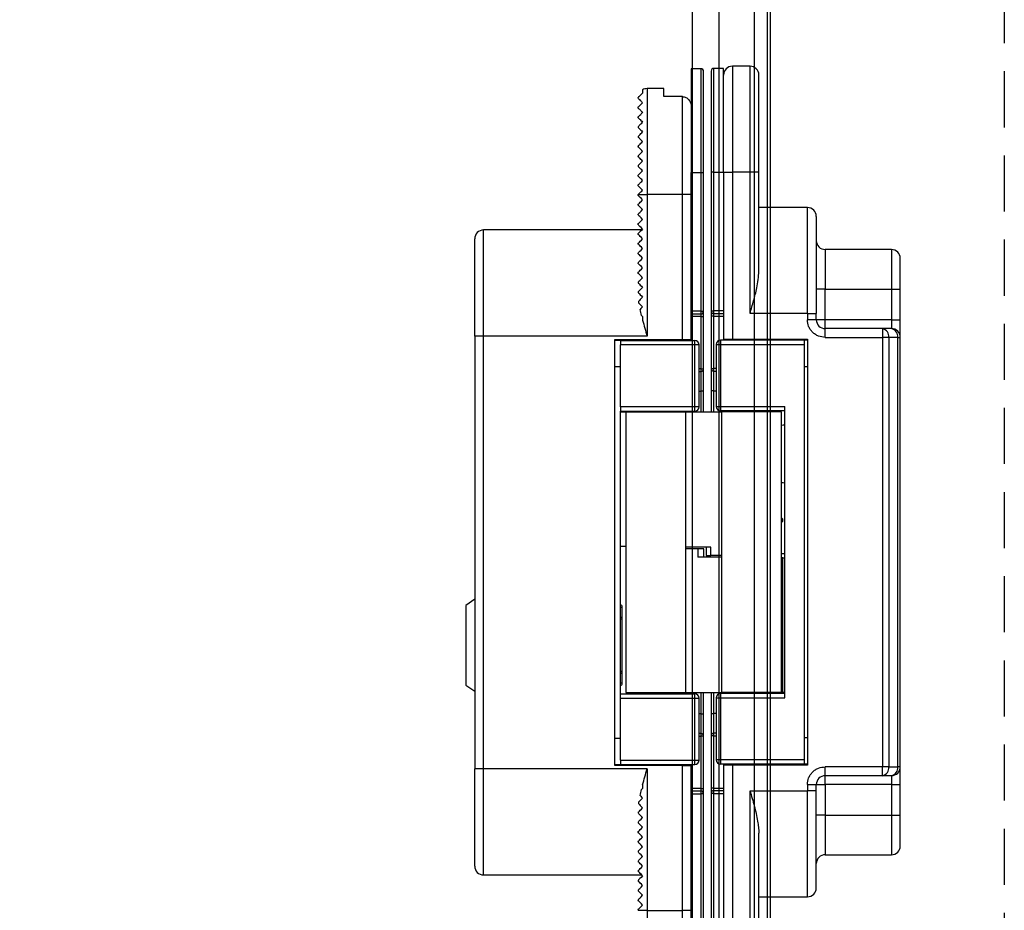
# Model space of a CAD drawing. Header units: millimetres. Extents: x -833 to 16580, y 400 to 6384.
# Tile 14 of 44: x 5661 to 5773, y 2306 to 2407. Entities that reach past the tile are written whole.
import ezdxf

# ---------------------------------------------------------------- set-up
doc = ezdxf.new("R2010")
doc.units = ezdxf.units.MM
doc.linetypes.add('NASCOSTA', pattern=[9.525, 6.35, -3.175])
for name, color, linetype in [('arancio', 40, 'Continuous'), ('blu', 5, 'Continuous'), ('nero', 7, 'Continuous')]:
    doc.layers.add(name, color=color, linetype=linetype)

# ---------------------------------------------------------------- blocks, each defined once
blk = doc.blocks.new('A$C05860188')
at = {"layer": 'arancio'}
for p, q in [((26.6, 109.71), (25.5, 109.71)), ((25.5, 109.71), (25.5, 97.96)), ((26.6, 109.71), (26.6, 97.96)), ((29.15, 109.75), (28.05, 109.75)), ((28.05, 98), (28.05, 109.75)), ((29.15, 98), (29.15, 109.75)), ((32.15, 110), (30.15, 110)), ((30.15, 110), (30.15, 98)), ((32.15, 98), (32.15, 110)), ((20, 107.33), (20, 106.96)), ((22.4, 107.46), (20.5, 107.46)), ((20.5, 107.46), (20.5, 95.46)), ((22.4, 106.55), (22.4, 107.46)), ((24.5, 106.55), (22.4, 106.55)), ((24.5, 95.46), (24.5, 106.55)), ((19.5, 105.26), (19.5, 105.36)), ((19.5, 104.16), (19.5, 104.26)), ((19.5, 103.16), (19.5, 103.06)), ((19.5, 102.06), (19.5, 101.96)), ((19.5, 100.96), (19.5, 100.86)), ((19.5, 99.86), (19.5, 99.76)), ((19.5, 98.76), (19.5, 98.66)), ((19.5, 97.56), (19.5, 97.66)), ((25.5, 82.26), (25.5, 97.96)), ((25.5, 97.96), (26.6, 97.96)), ((26.6, 97.96), (26.9, 97.96)), ((26.6, 97.96), (26.6, 82.26)), ((26.9, 82.26), (26.9, 97.96)), ((28.05, 98), (27.75, 98)), ((27.75, 98), (27.75, 82.3)), ((28.05, 98), (29.15, 98)), ((28.05, 82.3), (28.05, 98)), ((29.15, 98), (29.15, 82.3)), ((29.15, 98), (30.15, 98)), ((30.15, 98), (30.15, 79.1)), ((32.15, 98), (30.15, 98)), ((32.15, 82), (32.15, 98)), ((33.15, 98), (32.15, 98)), ((33.15, 86.8), (33.15, 98)), ((19.5, 96.46), (19.5, 96.56)), ((19.5, 95.46), (20.5, 95.46)), ((19.5, 95.36), (19.5, 95.46)), ((19.5, 95.46), (19.5, 95.46)), ((19.51, 95.35), (19.5, 95.36)), ((19.56, 95.3), (19.51, 95.35)), ((19.63, 95.23), (19.56, 95.3)), ((19.73, 95.13), (19.63, 95.23)), ((19.86, 95.01), (19.73, 95.13)), ((19.73, 94.6), (19.86, 94.72)), ((20, 94.86), (19.86, 95.01)), ((19.86, 94.72), (20, 94.86)), ((20.5, 95.46), (20.5, 79.46)), ((24.5, 95.46), (20.5, 95.46)), ((25.5, 95.46), (24.5, 95.46)), ((24.5, 79.06), (24.5, 95.46)), ((19.5, 94.36), (19.51, 94.38)), ((19.5, 94.26), (19.5, 94.36)), ((19.52, 94.24), (19.5, 94.26)), ((19.51, 94.38), (19.56, 94.42)), ((19.59, 94.18), (19.52, 94.24)), ((19.56, 94.42), (19.63, 94.5)), ((19.69, 94.07), (19.59, 94.18)), ((19.63, 94.5), (19.73, 94.6)), ((19.83, 93.93), (19.69, 94.07)), ((19.69, 93.45), (19.83, 93.59)), ((20, 93.76), (19.83, 93.93)), ((19.83, 93.59), (20, 93.76)), ((38.65, 94), (33.15, 94)), ((38.65, 82), (38.65, 94)), ((19.5, 93.26), (19.52, 93.28)), ((19.5, 93.16), (19.5, 93.26)), ((19.52, 93.14), (19.5, 93.16)), ((19.52, 93.28), (19.59, 93.35)), ((19.59, 93.08), (19.52, 93.14)), ((19.59, 93.35), (19.69, 93.45)), ((19.69, 92.97), (19.59, 93.08)), ((19.83, 92.83), (19.69, 92.97)), ((19.73, 92.4), (19.86, 92.52)), ((20, 92.66), (19.83, 92.83)), ((19.86, 92.52), (20, 92.66)), ((19.9, 91.46), (2, 91.46)), ((2, 79.46), (2, 91.46)), ((19.5, 92.16), (19.51, 92.18)), ((19.5, 92.06), (19.5, 92.16)), ((19.52, 92.04), (19.5, 92.06)), ((19.51, 92.18), (19.56, 92.22)), ((19.59, 91.98), (19.52, 92.04)), ((19.56, 92.22), (19.63, 92.3)), ((19.69, 91.87), (19.59, 91.98)), ((19.63, 92.3), (19.73, 92.4)), ((19.83, 91.73), (19.69, 91.87)), ((19.86, 91.42), (19.73, 91.3)), ((20, 91.56), (19.83, 91.73)), ((20, 91.56), (19.86, 91.42)), ((19.51, 91.08), (19.5, 91.06)), ((19.5, 90.96), (19.5, 91.06)), ((19.51, 90.95), (19.5, 90.96)), ((19.56, 91.12), (19.51, 91.08)), ((19.56, 90.9), (19.51, 90.95)), ((19.63, 91.2), (19.56, 91.12)), ((19.63, 90.83), (19.56, 90.9)), ((19.73, 91.3), (19.63, 91.2)), ((19.73, 90.73), (19.63, 90.83)), ((19.86, 90.61), (19.73, 90.73)), ((19.73, 90.2), (19.86, 90.32)), ((20, 90.46), (19.86, 90.61)), ((19.86, 90.32), (20, 90.46)), ((19.5, 89.96), (19.51, 89.98)), ((19.5, 89.86), (19.5, 89.96)), ((19.51, 89.85), (19.5, 89.86)), ((19.51, 89.98), (19.56, 90.02)), ((19.56, 89.8), (19.51, 89.85)), ((19.56, 90.02), (19.63, 90.1)), ((19.63, 89.73), (19.56, 89.8)), ((19.63, 90.1), (19.73, 90.2)), ((19.73, 89.63), (19.63, 89.73)), ((19.69, 89.05), (19.83, 89.19)), ((19.86, 89.51), (19.73, 89.63)), ((19.83, 89.19), (20, 89.36)), ((20, 89.36), (19.86, 89.51)), ((48.15, 89.25), (40.65, 89.25)), ((40.65, 89.25), (40.65, 84.75)), ((48.15, 89.25), (48.15, 84.75)), ((19.5, 88.86), (19.52, 88.88)), ((19.5, 88.76), (19.5, 88.86)), ((19.51, 88.75), (19.5, 88.76)), ((19.56, 88.7), (19.51, 88.75)), ((19.52, 88.88), (19.59, 88.95)), ((19.63, 88.63), (19.56, 88.7)), ((19.59, 88.95), (19.69, 89.05)), ((19.73, 88.53), (19.63, 88.63)), ((19.69, 87.95), (19.83, 88.09)), ((19.86, 88.41), (19.73, 88.53)), ((19.83, 88.09), (20, 88.26)), ((20, 88.26), (19.86, 88.41)), ((19.5, 87.76), (19.52, 87.78)), ((19.5, 87.66), (19.5, 87.76)), ((19.51, 87.65), (19.5, 87.66)), ((19.56, 87.6), (19.51, 87.65)), ((19.52, 87.78), (19.59, 87.85)), ((19.63, 87.53), (19.56, 87.6)), ((19.59, 87.85), (19.69, 87.95)), ((19.73, 87.43), (19.63, 87.53)), ((19.63, 86.8), (19.73, 86.9)), ((19.86, 87.31), (19.73, 87.43)), ((19.73, 86.9), (19.86, 87.02)), ((20, 87.16), (19.86, 87.31)), ((19.86, 87.02), (20, 87.16)), ((19.5, 86.66), (19.51, 86.68)), ((19.5, 86.56), (19.5, 86.66)), ((19.51, 86.55), (19.5, 86.56)), ((19.51, 86.68), (19.56, 86.72)), ((19.56, 86.5), (19.51, 86.55)), ((19.56, 86.72), (19.63, 86.8)), ((19.63, 86.43), (19.56, 86.5)), ((19.73, 86.33), (19.63, 86.43)), ((19.69, 85.75), (19.83, 85.89)), ((19.86, 86.21), (19.73, 86.33)), ((19.83, 85.89), (20, 86.06)), ((20, 86.06), (19.86, 86.21)), ((19.5, 85.56), (19.52, 85.58)), ((19.5, 85.56), (19.5, 85.46)), ((19.5, 85.46), (19.51, 85.45)), ((19.51, 85.45), (19.56, 85.4)), ((19.52, 85.58), (19.59, 85.65)), ((19.56, 85.4), (19.63, 85.33)), ((19.59, 85.65), (19.69, 85.75)), ((19.63, 85.33), (19.73, 85.23)), ((19.83, 84.79), (19.69, 84.65)), ((19.73, 85.23), (19.86, 85.11)), ((20, 84.96), (19.83, 84.79)), ((19.86, 85.11), (20, 84.96)), ((40.65, 84.75), (39.65, 84.75)), ((40.65, 81.3), (40.65, 84.75)), ((40.65, 84.75), (48.15, 84.75)), ((48.15, 84.75), (49.15, 84.75)), ((48.15, 84.75), (48.15, 81.3)), ((49.15, 81.3), (49.15, 84.75)), ((19.52, 84.48), (19.5, 84.46)), ((19.5, 84.46), (19.5, 84.36)), ((19.5, 84.36), (19.51, 84.35)), ((19.51, 84.35), (19.56, 84.3)), ((19.59, 84.55), (19.52, 84.48)), ((19.56, 84.3), (19.63, 84.23)), ((19.69, 84.65), (19.59, 84.55)), ((19.63, 84.23), (19.73, 84.13)), ((19.73, 83.59), (19.63, 83.49)), ((19.73, 84.13), (19.86, 84.01)), ((19.85, 83.72), (19.73, 83.59)), ((20, 83.86), (19.85, 83.72)), ((19.86, 84.01), (20, 83.86)), ((19.63, 83.49), (19.56, 83.42)), ((19.59, 83.17), (19.69, 83.07)), ((19.69, 83.07), (19.83, 82.93)), ((19.8, 82.56), (19.71, 82.47)), ((19.89, 82.66), (19.8, 82.56)), ((19.83, 82.93), (20, 82.76)), ((20, 82.76), (19.89, 82.66)), ((19.86, 81.8), (19.91, 81.76)), ((19.91, 81.76), (19.95, 81.71)), ((19.95, 81.71), (20, 81.66)), ((20, 81.66), (20, 81.25)), ((26.6, 82.26), (25.5, 82.26)), ((25.5, 81.96), (25.5, 82.26)), ((25.5, 81.96), (26.6, 81.96)), ((25.5, 79.06), (25.5, 81.96)), ((26.6, 81.66), (25.5, 81.66)), ((26.6, 82.26), (26.6, 81.96)), ((26.6, 82.26), (26.9, 82.26)), ((26.6, 81.96), (26.6, 81.66)), ((26.6, 81.66), (26.9, 81.66)), ((26.6, 81.66), (26.6, 75.76)), ((26.9, 75.76), (26.9, 81.66)), ((27.75, 82.3), (28.05, 82.3)), ((28.05, 81.7), (27.75, 81.7)), ((27.75, 81.7), (27.75, 75.8)), ((29.15, 82.3), (28.05, 82.3)), ((28.05, 82), (28.05, 82.3)), ((28.05, 82), (29.15, 82)), ((28.05, 81.7), (28.05, 82)), ((28.05, 81.7), (29.15, 81.7)), ((28.05, 75.8), (28.05, 81.7)), ((29.15, 82.3), (29.15, 82)), ((29.15, 82), (29.15, 79.1)), ((38.65, 82), (32.15, 82)), ((38.65, 82), (38.65, 81.3)), ((38.65, 82), (39.65, 82)), ((39.65, 81.3), (39.65, 82)), ((39.65, 81.3), (38.65, 81.3)), ((40.65, 81.3), (39.65, 81.3)), ((40.65, 80.3), (40.65, 81.3)), ((48.15, 81.3), (40.65, 81.3)), ((40.65, 79.3), (40.65, 80.3)), ((47.13, 80.3), (40.65, 80.3)), ((47.13, 80.3), (47.13, 79.3)), ((48.15, 80.3), (47.13, 80.3)), ((48.15, 81.3), (48.15, 80.3)), ((48.15, 81.3), (49.15, 81.3)), ((2, 79.46), (1, 79.46)), ((1, 79.46), (1, 30.46)), ((2, 30.46), (2, 79.46)), ((20.5, 79.46), (2, 79.46)), ((29.15, 79.1), (29.15, 79)), ((29.15, 79.1), (30.15, 79.1)), ((29.31, 79.1), (29.31, 79)), ((29.81, 79.1), (29.81, 79)), ((30.15, 79.1), (38.65, 79.1)), ((38.65, 79.1), (38.65, 30.9)), ((40.65, 79.3), (47.13, 79.3)), ((47.13, 79.3), (47.13, 30.7)), ((47.84, 79.3), (47.13, 79.3)), ((47.84, 79.3), (47.84, 30.7)), ((48.85, 79.3), (47.84, 79.3)), ((48.85, 79.3), (48.85, 30.7)), ((48.85, 79.3), (49.15, 79.3)), ((49.15, 30.7), (49.15, 79.3)), ((16.86, 79.06), (24.5, 79.06)), ((16.86, 30.86), (16.86, 79.06)), ((17.5, 78.96), (16.86, 78.96)), ((17.5, 78.96), (17.5, 78.46)), ((17.5, 78.96), (25.9, 78.96)), ((25.9, 78.46), (17.5, 78.46)), ((17.5, 71.46), (17.5, 78.46)), ((21.2, 78.96), (21.2, 79.06)), ((23, 78.96), (23, 79.06)), ((24.5, 79.06), (25.5, 79.06)), ((25.5, 78.96), (25.5, 79.06)), ((25.9, 78.46), (25.9, 78.96)), ((25.9, 71.46), (25.9, 78.46)), ((26.4, 78.46), (25.9, 78.46)), ((26.4, 71.46), (26.4, 78.46)), ((28.32, 78.5), (28.32, 71.5)), ((28.32, 78.5), (28.82, 78.5)), ((28.82, 79), (28.82, 78.5)), ((38.31, 79), (28.82, 79)), ((28.82, 78.5), (38.31, 78.5)), ((28.82, 78.5), (28.82, 71.5)), ((38.31, 78.5), (38.31, 79)), ((38.65, 79), (38.31, 79)), ((38.31, 31.5), (38.31, 78.5)), ((17.5, 75.96), (16.86, 75.96)), ((26.6, 75.76), (26.4, 75.76)), ((26.6, 75.76), (26.9, 75.76)), ((26.6, 75.76), (26.6, 75.46)), ((27.75, 75.8), (28.05, 75.8)), ((28.05, 75.5), (28.05, 75.8)), ((28.32, 75.8), (28.05, 75.8)), ((38.31, 76), (38.65, 76)), ((26.4, 75.46), (26.6, 75.46)), ((26.6, 75.46), (26.6, 73.21)), ((28.05, 75.5), (28.32, 75.5)), ((28.05, 73.25), (28.05, 75.5)), ((1, 73.73), (0.98, 73.73)), ((0.98, 72.8), (1, 72.8)), ((0.98, 72.79), (1, 72.79)), ((26.4, 73.21), (26.6, 73.21)), ((26.9, 73.21), (26.6, 73.21)), ((26.6, 73.21), (26.6, 70.88)), ((26.9, 70.88), (26.9, 73.21)), ((28.05, 73.25), (27.75, 73.25)), ((27.75, 73.25), (27.75, 70.88)), ((28.05, 73.25), (28.32, 73.25)), ((28.05, 70.88), (28.05, 73.25)), ((1, 71.84), (0.98, 71.84)), ((25.9, 71.46), (17.5, 71.46)), ((17.5, 71.46), (17.5, 70.96)), ((25.9, 70.96), (25.9, 71.46)), ((26.4, 71.46), (25.9, 71.46)), ((28.32, 71.5), (28.82, 71.5)), ((28.82, 71.5), (36.07, 71.5)), ((28.82, 71.5), (28.82, 71)), ((36.07, 38.5), (36.07, 71.5)), ((0.98, 70.88), (1, 70.88)), ((17.5, 70.96), (25.9, 70.96)), ((17.5, 38.96), (17.5, 70.96)), ((17.5, 70.88), (19.54, 70.88)), ((18.1, 70.84), (18.1, 39.11)), ((24.9, 70.84), (18.1, 70.84)), ((19.54, 70.88), (19.75, 70.88)), ((19.54, 70.88), (19.54, 70.84)), ((19.75, 70.96), (19.75, 70.84)), ((23.25, 70.84), (23.25, 70.96)), ((23.25, 70.88), (28.92, 70.88)), ((23.8, 70.88), (23.8, 70.96)), ((24.9, 39.11), (24.9, 70.84)), ((36.07, 71), (28.82, 71)), ((28.92, 70.88), (28.92, 39.16)), ((35.72, 70.88), (28.92, 70.88)), ((30.57, 71), (30.57, 70.88)), ((34.07, 70.88), (34.07, 71)), ((35.72, 39.16), (35.72, 70.88)), ((1, 61.53), (0.98, 61.53)), ((0.98, 60.6), (1, 60.6)), ((0.98, 60.6), (1, 60.6)), ((35.72, 58.85), (35.75, 58.83)), ((35.75, 58.83), (35.72, 58.82)), ((35.75, 58.39), (35.72, 58.4)), ((35.75, 58.39), (35.72, 58.37)), ((49.17, 56.14), (49.15, 56.14)), ((49.17, 56.13), (49.15, 56.13)), ((18.1, 55.62), (17.5, 55.62)), ((27.73, 55.57), (24.9, 55.57)), ((26.24, 55.37), (24.9, 55.37)), ((26.24, 55.37), (26.24, 54.42)), ((26.93, 55.37), (26.24, 55.37)), ((26.93, 54.42), (26.93, 55.37)), ((27.2, 55.57), (27.2, 54.62)), ((27.2, 54.62), (27.73, 54.62)), ((27.73, 54.62), (27.73, 55.57)), ((28.92, 54.62), (27.73, 54.62)), ((35.72, 54.86), (36.07, 54.86)), ((49.15, 55.2), (49.17, 55.2)), ((28.92, 54.42), (26.24, 54.42)), ((35.88, 54.37), (35.72, 54.37)), ((35.88, 39.11), (35.88, 54.37)), ((35.88, 54.37), (36.07, 54.37)), ((1, 49.66), (0, 48.96)), ((0, 48.96), (0, 39.96)), ((17.7, 48.79), (17.7, 48.79)), ((17.7, 47.67), (17.7, 48.78)), ((17.7, 47.66), (17.7, 47.66)), ((49.17, 45.86), (49.15, 45.86)), ((49.15, 44.9), (49.17, 44.9)), ((49.17, 43.94), (49.15, 43.94)), ((49.17, 43.94), (49.15, 43.94)), ((49.15, 43.01), (49.17, 43.01)), ((17.7, 41.26), (17.7, 41.26)), ((17.7, 40.14), (17.7, 41.26)), ((17.7, 40.14), (17.7, 40.14)), ((0, 39.96), (1, 39.26)), ((18.1, 39.11), (24.9, 39.11)), ((19.75, 39.11), (19.75, 38.96)), ((23.25, 38.96), (23.25, 39.11)), ((23.8, 38.96), (23.8, 39.11)), ((24.9, 39.11), (30.57, 39.11)), ((26.6, 39.11), (26.6, 36.71)), ((26.9, 36.71), (26.9, 39.11)), ((27.75, 39.11), (27.75, 36.75)), ((28.05, 36.75), (28.05, 39.11)), ((36.07, 39), (28.82, 39)), ((28.82, 39), (28.82, 38.5)), ((28.92, 39.16), (35.72, 39.16)), ((30.57, 39.16), (30.57, 39)), ((34.07, 39), (34.07, 39.16)), ((34.07, 39.11), (35.88, 39.11)), ((36.07, 39.11), (35.88, 39.11)), ((17.5, 38.46), (17.5, 38.96)), ((17.5, 38.96), (25.9, 38.96)), ((17.5, 38.46), (25.9, 38.46)), ((17.5, 31.46), (17.5, 38.46)), ((25.9, 38.46), (25.9, 38.96)), ((25.9, 31.46), (25.9, 38.46)), ((25.9, 38.46), (26.4, 38.46)), ((26.4, 31.46), (26.4, 38.46)), ((28.32, 38.5), (28.32, 31.5)), ((28.32, 38.5), (28.82, 38.5)), ((28.82, 38.5), (28.82, 31.5)), ((28.82, 38.5), (36.07, 38.5)), ((26.6, 36.71), (26.4, 36.71)), ((26.6, 36.71), (26.6, 34.46)), ((26.6, 36.71), (26.9, 36.71)), ((27.75, 36.75), (28.05, 36.75)), ((28.05, 34.5), (28.05, 36.75)), ((28.32, 36.75), (28.05, 36.75)), ((16.86, 33.96), (17.5, 33.96)), ((26.6, 34.46), (26.4, 34.46)), ((26.4, 34.16), (26.6, 34.16)), ((26.6, 34.46), (26.6, 34.16)), ((26.6, 34.16), (26.6, 28.26)), ((26.9, 34.16), (26.6, 34.16)), ((26.9, 28.26), (26.9, 34.16)), ((28.05, 34.2), (27.75, 34.2)), ((27.75, 34.2), (27.75, 28.3)), ((28.32, 34.5), (28.05, 34.5)), ((28.05, 34.2), (28.05, 34.5)), ((28.05, 28.3), (28.05, 34.2)), ((28.05, 34.2), (28.32, 34.2)), ((38.65, 34), (38.31, 34)), ((17.5, 31.46), (25.9, 31.46)), ((17.5, 31.46), (17.5, 30.96)), ((25.9, 30.96), (25.9, 31.46)), ((25.9, 31.46), (26.4, 31.46)), ((28.82, 31.5), (28.32, 31.5)), ((38.31, 31.5), (28.82, 31.5)), ((28.82, 31.5), (28.82, 31)), ((38.31, 31), (38.31, 31.5)), ((2, 30.46), (1, 30.46)), ((20.5, 30.46), (2, 30.46)), ((2, 18.46), (2, 30.46)), ((16.86, 30.96), (17.5, 30.96)), ((24.5, 30.86), (16.86, 30.86)), ((17.5, 30.96), (25.9, 30.96)), ((20.5, 30.46), (20.5, 14.46)), ((21.2, 30.86), (21.2, 30.96)), ((23, 30.86), (23, 30.96)), ((24.5, 14.46), (24.5, 30.86)), ((24.5, 30.86), (25.5, 30.86)), ((25.5, 30.86), (25.5, 30.96)), ((25.5, 27.96), (25.5, 30.86)), ((38.31, 31), (28.82, 31)), ((29.15, 31), (29.15, 30.9)), ((29.15, 30.9), (29.15, 28)), ((30.15, 30.9), (29.15, 30.9)), ((29.31, 31), (29.31, 30.9)), ((29.81, 30.9), (29.81, 31)), ((30.15, 30.9), (30.15, 12)), ((38.65, 30.9), (30.15, 30.9)), ((38.65, 31), (38.31, 31)), ((47.13, 30.7), (40.65, 30.7)), ((40.65, 29.7), (40.65, 30.7)), ((47.13, 29.7), (47.13, 30.7)), ((47.84, 30.7), (47.13, 30.7)), ((47.84, 30.7), (48.85, 30.7)), ((49.15, 30.7), (48.85, 30.7)), ((47.13, 29.7), (40.65, 29.7)), ((40.65, 28.7), (40.65, 29.7)), ((48.15, 29.7), (47.13, 29.7)), ((48.15, 29.7), (48.15, 28.7)), ((19.91, 28.17), (19.86, 28.12)), ((19.95, 28.21), (19.91, 28.17)), ((20, 28.26), (19.95, 28.21)), ((20, 28.67), (20, 28.26)), ((26.6, 28.26), (25.5, 28.26)), ((25.5, 27.66), (25.5, 27.96)), ((26.6, 27.96), (25.5, 27.96)), ((26.6, 28.26), (26.6, 27.96)), ((26.6, 28.26), (26.9, 28.26)), ((26.6, 27.96), (26.6, 27.66)), ((28.05, 28.3), (27.75, 28.3)), ((28.05, 28), (28.05, 28.3)), ((28.05, 28.3), (29.15, 28.3)), ((28.05, 27.7), (28.05, 28)), ((29.15, 28), (28.05, 28)), ((29.15, 28), (29.15, 27.7)), ((32.15, 28), (38.65, 28)), ((32.15, 12), (32.15, 28)), ((38.65, 28.7), (38.65, 28)), ((38.65, 28.7), (39.65, 28.7)), ((39.65, 28), (38.65, 28)), ((38.65, 16), (38.65, 28)), ((39.65, 28), (39.65, 28.7)), ((39.65, 28.7), (40.65, 28.7)), ((40.65, 28.7), (40.65, 25.25)), ((48.15, 28.7), (40.65, 28.7)), ((48.15, 28.7), (49.15, 28.7)), ((48.15, 28.7), (48.15, 25.25)), ((49.15, 25.25), (49.15, 28.7)), ((19.69, 26.86), (19.59, 26.75)), ((19.83, 26.99), (19.69, 26.86)), ((19.71, 27.45), (19.8, 27.37)), ((19.8, 27.37), (19.89, 27.27)), ((20, 27.16), (19.83, 26.99)), ((19.89, 27.27), (20, 27.16)), ((25.5, 11.96), (25.5, 27.66)), ((25.5, 27.66), (26.6, 27.66)), ((26.6, 27.66), (26.6, 11.96)), ((26.9, 27.66), (26.6, 27.66)), ((26.9, 11.96), (26.9, 27.66)), ((27.75, 27.7), (27.75, 12)), ((28.05, 27.7), (27.75, 27.7)), ((28.05, 12), (28.05, 27.7)), ((28.05, 27.7), (29.15, 27.7)), ((29.15, 27.7), (29.15, 12)), ((19.51, 25.58), (19.56, 25.62)), ((19.56, 26.51), (19.63, 26.43)), ((19.56, 25.62), (19.63, 25.7)), ((19.63, 26.43), (19.73, 26.33)), ((19.63, 25.7), (19.73, 25.8)), ((19.73, 26.33), (19.85, 26.21)), ((19.73, 25.8), (19.86, 25.92)), ((19.85, 26.21), (20, 26.06)), ((19.86, 25.92), (20, 26.06)), ((19.5, 25.56), (19.51, 25.58)), ((19.5, 25.56), (19.5, 25.46)), ((19.52, 25.44), (19.5, 25.46)), ((19.59, 25.38), (19.52, 25.44)), ((19.52, 24.48), (19.59, 24.55)), ((19.69, 25.27), (19.59, 25.38)), ((19.59, 24.55), (19.69, 24.65)), ((19.83, 25.13), (19.69, 25.27)), ((19.69, 24.65), (19.83, 24.79)), ((20, 24.96), (19.83, 25.13)), ((19.83, 24.79), (20, 24.96)), ((40.65, 25.25), (39.65, 25.25)), ((40.65, 25.25), (48.15, 25.25)), ((40.65, 25.25), (40.65, 20.75)), ((48.15, 25.25), (49.15, 25.25)), ((48.15, 25.25), (48.15, 20.75)), ((19.5, 24.46), (19.52, 24.48)), ((19.5, 24.46), (19.5, 24.36)), ((19.52, 24.34), (19.5, 24.36)), ((19.51, 23.38), (19.56, 23.42)), ((19.59, 24.28), (19.52, 24.34)), ((19.56, 23.42), (19.63, 23.5)), ((19.69, 24.17), (19.59, 24.28)), ((19.63, 23.5), (19.73, 23.6)), ((19.83, 24.03), (19.69, 24.17)), ((19.73, 23.6), (19.86, 23.72)), ((20, 23.86), (19.83, 24.03)), ((19.86, 23.72), (20, 23.86)), ((19.5, 23.36), (19.51, 23.38)), ((19.5, 23.36), (19.5, 23.26)), ((19.51, 23.25), (19.5, 23.26)), ((19.56, 23.2), (19.51, 23.25)), ((19.51, 22.28), (19.56, 22.32)), ((19.63, 23.13), (19.56, 23.2)), ((19.56, 22.32), (19.63, 22.4)), ((19.73, 23.03), (19.63, 23.13)), ((19.63, 22.4), (19.73, 22.5)), ((19.86, 22.91), (19.73, 23.03)), ((19.73, 22.5), (19.86, 22.62)), ((20, 22.76), (19.86, 22.91)), ((19.86, 22.62), (20, 22.76)), ((33.15, 12), (33.15, 23.2)), ((19.5, 22.26), (19.51, 22.28)), ((19.5, 22.26), (19.5, 22.16)), ((19.52, 22.14), (19.5, 22.16)), ((19.5, 21.16), (19.52, 21.18)), ((19.59, 22.08), (19.52, 22.14)), ((19.52, 21.18), (19.59, 21.25)), ((19.69, 21.97), (19.59, 22.08)), ((19.59, 21.25), (19.69, 21.35)), ((19.83, 21.83), (19.69, 21.97)), ((19.69, 21.35), (19.83, 21.49)), ((20, 21.66), (19.83, 21.83)), ((19.83, 21.49), (20, 21.66)), ((19.5, 21.16), (19.5, 21.06)), ((19.52, 21.04), (19.5, 21.06)), ((19.5, 20.06), (19.52, 20.08)), ((19.5, 20.06), (19.5, 19.96)), ((19.59, 20.98), (19.52, 21.04)), ((19.52, 20.08), (19.59, 20.15)), ((19.69, 20.87), (19.59, 20.98)), ((19.59, 20.15), (19.69, 20.25)), ((19.83, 20.73), (19.69, 20.87)), ((19.69, 20.25), (19.83, 20.39)), ((20, 20.56), (19.83, 20.73)), ((19.83, 20.39), (20, 20.56)), ((40.65, 20.75), (48.15, 20.75)), ((19.51, 19.95), (19.5, 19.96)), ((19.5, 18.96), (19.51, 18.98)), ((19.5, 18.96), (19.5, 18.86)), ((19.56, 19.9), (19.51, 19.95)), ((19.51, 18.98), (19.56, 19.02)), ((19.63, 19.83), (19.56, 19.9)), ((19.56, 19.02), (19.63, 19.1)), ((19.73, 19.73), (19.63, 19.83)), ((19.63, 19.1), (19.73, 19.2)), ((19.86, 19.61), (19.73, 19.73)), ((19.73, 19.2), (19.86, 19.32)), ((20, 19.46), (19.86, 19.61)), ((19.86, 19.32), (20, 19.46)), ((2, 18.46), (19.9, 18.46)), ((19.51, 18.85), (19.5, 18.86)), ((19.52, 17.88), (19.5, 17.86)), ((19.5, 17.86), (19.5, 17.76)), ((19.56, 18.8), (19.51, 18.85)), ((19.59, 17.95), (19.52, 17.88)), ((19.63, 18.73), (19.56, 18.8)), ((19.69, 18.05), (19.59, 17.95)), ((19.73, 18.63), (19.63, 18.73)), ((19.83, 18.19), (19.69, 18.05)), ((19.86, 18.51), (19.73, 18.63)), ((20, 18.36), (19.83, 18.19)), ((20, 18.36), (19.86, 18.51)), ((19.51, 17.75), (19.5, 17.76)), ((19.5, 16.76), (19.52, 16.78)), ((19.5, 16.76), (19.5, 16.66)), ((19.56, 17.7), (19.51, 17.75)), ((19.52, 16.78), (19.59, 16.85)), ((19.63, 17.63), (19.56, 17.7)), ((19.59, 16.85), (19.69, 16.95)), ((19.73, 17.53), (19.63, 17.63)), ((19.69, 16.95), (19.83, 17.09)), ((19.86, 17.41), (19.73, 17.53)), ((19.83, 17.09), (20, 17.26)), ((20, 17.26), (19.86, 17.41)), ((19.52, 16.64), (19.5, 16.66)), ((19.5, 15.66), (19.52, 15.68)), ((19.5, 15.66), (19.5, 15.56)), ((19.59, 16.58), (19.52, 16.64)), ((19.52, 15.68), (19.59, 15.75)), ((19.69, 16.47), (19.59, 16.58)), ((19.59, 15.75), (19.69, 15.85)), ((19.83, 16.33), (19.69, 16.47)), ((19.69, 15.85), (19.83, 15.99)), ((20, 16.16), (19.83, 16.33)), ((19.83, 15.99), (20, 16.16)), ((33.15, 16), (38.65, 16)), ((19.51, 15.55), (19.5, 15.56)), ((19.5, 14.56), (19.51, 14.58)), ((19.5, 14.56), (19.5, 14.46)), ((19.56, 15.5), (19.51, 15.55)), ((19.51, 14.58), (19.56, 14.62)), ((19.63, 15.43), (19.56, 15.5)), ((19.56, 14.62), (19.63, 14.7)), ((19.73, 15.33), (19.63, 15.43)), ((19.63, 14.7), (19.73, 14.8)), ((19.86, 15.21), (19.73, 15.33)), ((19.73, 14.8), (19.86, 14.92)), ((20, 15.06), (19.86, 15.21)), ((19.86, 14.92), (20, 15.06)), ((20.5, 14.46), (19.5, 14.46)), ((19.5, 14.46), (19.5, 14.46)), ((20.5, 14.46), (24.5, 14.46)), ((20.5, 14.46), (20.5, 2.46)), ((24.5, 3.38), (24.5, 14.46)), ((25.5, 14.46), (24.5, 14.46))]:
    blk.add_line(p, q, dxfattribs=at)
for centre, radius, start, end in [((26.6, 109.41), 0.3, 0, 90), ((28.05, 109.45), 0.3, 90, 180), ((30.15, 109), 1, 90, 180), ((32.15, 109), 1, 0, 90), ((20.5, 106.46), 1, 90, 120), ((38.65, 93), 1, 0, 90), ((2, 90.46), 1, 90, 180), ((40.65, 90.25), 1, 180, 270), ((48.15, 88.25), 1, 0, 90), ((26.6, 82.26), 0.3, 270, 0), ((28.05, 82.3), 0.3, 180, 270), ((40.65, 81.3), 1, 180, 270), ((46.96, 79.42), 0.893, 351.9506, 78.5782), ((47.97, 79.42), 0.893, 351.9506, 78.5782), ((48.15, 79.3), 1, 0, 90), ((25.9, 78.46), 0.5, 0, 90), ((28.82, 78.5), 0.5, 90, 180), ((26.6, 75.76), 0.3, 270, 0), ((28.05, 75.8), 0.3, 180, 270), ((25.9, 71.46), 0.5, 270, 0), ((28.82, 71.5), 0.5, 180, 270), ((17.45, 48.79), 0.25, 0, 78.463), ((17.54, 49.55), 0.782, 266.8254, 281.5684), ((17.54, 48.43), 0.781, 266.8253, 281.5685), ((17.45, 47.66), 0.25, 281.537, 0), ((17.45, 41.26), 0.25, 0, 78.463), ((17.54, 40.49), 0.782, 78.4316, 93.1743), ((17.54, 39.38), 0.781, 78.4314, 93.175), ((17.45, 40.14), 0.25, 281.537, 0), ((28.82, 38.5), 0.5, 90, 180), ((25.9, 38.46), 0.5, 0, 90), ((26.6, 34.16), 0.3, 0, 90), ((28.05, 34.2), 0.3, 90, 180), ((25.9, 31.46), 0.5, 270, 0), ((28.82, 31.5), 0.5, 180, 270), ((46.96, 30.57), 0.893, 281.4216, 8.0495), ((47.97, 30.57), 0.893, 281.4216, 8.0495), ((48.15, 30.7), 1, 270, 0), ((40.65, 28.7), 1, 90, 180), ((26.6, 27.66), 0.3, 0, 90), ((28.05, 27.7), 0.3, 90, 180), ((48.15, 21.75), 1, 270, 0), ((40.65, 19.75), 1, 90, 180), ((2, 19.46), 1, 180, 270), ((38.65, 17), 1, 270, 0)]:
    blk.add_arc(centre, radius, start, end, dxfattribs=at)
for centre, major_axis, ratio, start_param, end_param in [((17.5, 79.46), (0, 0.5), 0.008727, 2.498092, 3.141593), ((36.09, 66.11), (0, 3.25), 0.965511, 0.006845, 0.118663), ((36.09, 66.11), (0, 3.25), 0.965511, 3.02293, 3.134748), ((17.5, 30.46), (0, 0.5), 0.008727, 0, 0.643501)]:
    blk.add_ellipse(centre, major_axis=major_axis, ratio=ratio, start_param=start_param, end_param=end_param, dxfattribs=at)
for points, knots in [([(26.9, 97.96), (26.9, 98.43), (26.9, 99.37), (26.9, 100.79), (26.9, 102.09), (26.9, 103.24), (26.9, 104.25), (26.9, 105.19), (26.9, 106.07), (26.9, 106.87), (26.9, 107.56), (26.9, 108.15), (26.9, 108.67), (26.9, 109.09), (26.9, 109.36), (26.9, 109.4), (26.9, 109.41)], [0, 0, 0, 0, 0.077623, 0.157654, 0.239951, 0.304264, 0.368607, 0.434288, 0.5, 0.565682, 0.631393, 0.695706, 0.760049, 0.84232, 0.922357, 1, 1, 1, 1]), ([(27.75, 109.45), (27.75, 109.43), (27.75, 109.4), (27.75, 109.13), (27.75, 108.71), (27.75, 108.18), (27.75, 107.6), (27.75, 106.9), (27.75, 106.11), (27.75, 105.23), (27.75, 104.28), (27.75, 103.28), (27.75, 102.12), (27.75, 100.83), (27.75, 99.41), (27.75, 98.47), (27.75, 98)], [0, 0, 0, 0, 0.077617, 0.157654, 0.239951, 0.304264, 0.368607, 0.434288, 0.5, 0.565682, 0.631393, 0.695706, 0.760049, 0.84232, 0.922364, 1, 1, 1, 1]), ([(33.15, 98), (33.15, 98.45), (33.15, 99.36), (33.15, 100.72), (33.15, 101.96), (33.15, 103.07), (33.15, 104.04), (33.15, 104.95), (33.15, 105.79), (33.15, 106.55), (33.15, 107.22), (33.15, 107.78), (33.15, 108.29), (33.15, 108.69), (33.15, 108.95), (33.15, 108.98), (33.15, 109)], [0, 0, 0, 0, 0.0776366, 0.1576804, 0.2399513, 0.3042943, 0.3686068, 0.4343191, 0.5, 0.5657121, 0.6313931, 0.6957361, 0.7600486, 0.8423467, 0.9223839, 1, 1, 1, 1]), ([(20, 106.96), (19.96, 106.93), (19.92, 106.89), (19.85, 106.81), (19.83, 106.79), (19.77, 106.73), (19.75, 106.71), (19.68, 106.64), (19.65, 106.62), (19.61, 106.57), (19.59, 106.56), (19.56, 106.52), (19.54, 106.51), (19.52, 106.49), (19.52, 106.48), (19.5, 106.47), (19.5, 106.46), (19.5, 106.46), (19.5, 106.46), (19.5, 106.46)], [0, 0, 0, 0, 0.0625, 0.0625, 0.09375, 0.09375, 0.125, 0.125, 0.1875, 0.1875, 0.25, 0.25, 0.375, 0.375, 0.5, 0.5, 0.75, 0.75, 1, 1, 1, 1]), ([(19.5, 106.36), (19.5, 106.38), (19.5, 106.4), (19.5, 106.43), (19.5, 106.45), (19.5, 106.46), (19.5, 106.46), (19.5, 106.46)], [0, 0, 0, 0, 0.200146, 0.400073, 0.599927, 0.799854, 1, 1, 1, 1]), ([(19.5, 106.36), (19.5, 106.36), (19.52, 106.35), (19.62, 106.24), (19.67, 106.19), (19.81, 106.06), (19.89, 105.97), (20, 105.86)], [0, 0, 0, 0, 0.5, 0.5, 0.75, 0.75, 1, 1, 1, 1]), ([(19.5, 105.36), (19.5, 105.36), (19.5, 105.37), (19.53, 105.39), (19.54, 105.41), (19.6, 105.46), (19.62, 105.48), (19.68, 105.54), (19.71, 105.58), (19.79, 105.66), (19.84, 105.7), (19.92, 105.78), (19.96, 105.82), (20, 105.86)], [0, 0, 0, 0, 0.25, 0.25, 0.5, 0.5, 0.625, 0.625, 0.75, 0.75, 0.875, 0.875, 1, 1, 1, 1]), ([(24.5, 106.55), (24.64, 106.55), (24.77, 106.51), (25.02, 106.4), (25.13, 106.31), (25.31, 106.11), (25.38, 105.99), (25.48, 105.73), (25.5, 105.59), (25.5, 105.45)], [0, 0, 0, 0, 0.25, 0.25, 0.5, 0.5, 0.75, 0.75, 1, 1, 1, 1]), ([(19.5, 105.26), (19.5, 105.26), (19.51, 105.25), (19.56, 105.2), (19.59, 105.17), (19.68, 105.09), (19.73, 105.03), (19.85, 104.91), (19.92, 104.84), (20, 104.76)], [0, 0, 0, 0, 0.25, 0.25, 0.5, 0.5, 0.75, 0.75, 1, 1, 1, 1]), ([(19.5, 104.26), (19.5, 104.26), (19.51, 104.27), (19.54, 104.3), (19.56, 104.33), (19.65, 104.41), (19.71, 104.47), (19.85, 104.62), (19.93, 104.69), (20, 104.76)], [0, 0, 0, 0, 0.25, 0.25, 0.5, 0.5, 0.75, 0.75, 1, 1, 1, 1]), ([(19.5, 104.16), (19.5, 104.16), (19.52, 104.15), (19.57, 104.1), (19.6, 104.06), (19.73, 103.93), (19.85, 103.81), (20, 103.66)], [0, 0, 0, 0, 0.25, 0.25, 0.5, 0.5, 1, 1, 1, 1]), ([(19.5, 103.16), (19.5, 103.16), (19.51, 103.17), (19.54, 103.21), (19.58, 103.24), (19.67, 103.33), (19.73, 103.39), (19.86, 103.52), (19.93, 103.59), (20, 103.66)], [0, 0, 0, 0, 0.25, 0.25, 0.5, 0.5, 0.75, 0.75, 1, 1, 1, 1]), ([(19.5, 103.06), (19.5, 103.06), (19.52, 103.05), (19.57, 102.99), (19.6, 102.96), (19.74, 102.83), (19.86, 102.71), (20, 102.56)], [0, 0, 0, 0, 0.25, 0.25, 0.5, 0.5, 1, 1, 1, 1]), ([(19.5, 102.06), (19.5, 102.06), (19.51, 102.07), (19.55, 102.11), (19.59, 102.15), (19.68, 102.24), (19.74, 102.3), (19.86, 102.43), (19.93, 102.5), (20, 102.56)], [0, 0, 0, 0, 0.25, 0.25, 0.5, 0.5, 0.75, 0.75, 1, 1, 1, 1]), ([(19.5, 101.96), (19.5, 101.96), (19.52, 101.95), (19.57, 101.89), (19.61, 101.86), (19.74, 101.72), (19.86, 101.6), (20, 101.46)], [0, 0, 0, 0, 0.25, 0.25, 0.5, 0.5, 1, 1, 1, 1]), ([(19.5, 100.96), (19.5, 100.96), (19.51, 100.97), (19.56, 101.02), (19.59, 101.06), (19.69, 101.15), (19.74, 101.21), (19.87, 101.33), (19.93, 101.4), (20, 101.46)], [0, 0, 0, 0, 0.25, 0.25, 0.5, 0.5, 0.75, 0.75, 1, 1, 1, 1]), ([(20, 100.36), (19.86, 100.5), (19.75, 100.62), (19.61, 100.75), (19.57, 100.79), (19.52, 100.85), (19.5, 100.86), (19.5, 100.86)], [0, 0, 0, 0, 0.5, 0.5, 0.75, 0.75, 1, 1, 1, 1]), ([(19.5, 99.86), (19.5, 99.86), (19.51, 99.87), (19.56, 99.92), (19.6, 99.96), (19.69, 100.05), (19.75, 100.11), (19.87, 100.23), (19.93, 100.3), (20, 100.36)], [0, 0, 0, 0, 0.25, 0.25, 0.5, 0.5, 0.75, 0.75, 1, 1, 1, 1]), ([(20, 99.26), (19.86, 99.4), (19.75, 99.52), (19.61, 99.65), (19.57, 99.69), (19.52, 99.75), (19.5, 99.76), (19.5, 99.76)], [0, 0, 0, 0, 0.5, 0.5, 0.75, 0.75, 1, 1, 1, 1]), ([(19.5, 98.76), (19.5, 98.76), (19.51, 98.77), (19.56, 98.83), (19.6, 98.86), (19.7, 98.96), (19.75, 99.01), (19.87, 99.13), (19.93, 99.2), (20, 99.26)], [0, 0, 0, 0, 0.25, 0.25, 0.5, 0.5, 0.75, 0.75, 1, 1, 1, 1]), ([(20, 98.16), (19.93, 98.23), (19.87, 98.29), (19.76, 98.41), (19.7, 98.46), (19.56, 98.6), (19.5, 98.66), (19.5, 98.66)], [0, 0, 0, 0, 0.25, 0.25, 0.5, 0.5, 1, 1, 1, 1]), ([(19.5, 97.66), (19.5, 97.66), (19.51, 97.68), (19.57, 97.73), (19.6, 97.77), (19.7, 97.86), (19.75, 97.92), (19.87, 98.04), (19.93, 98.1), (20, 98.16)], [0, 0, 0, 0, 0.25, 0.25, 0.5, 0.5, 0.75, 0.75, 1, 1, 1, 1]), ([(20, 97.06), (19.93, 97.13), (19.87, 97.19), (19.76, 97.31), (19.7, 97.36), (19.56, 97.5), (19.5, 97.56), (19.5, 97.56)], [0, 0, 0, 0, 0.25, 0.25, 0.5, 0.5, 1, 1, 1, 1]), ([(19.5, 96.56), (19.5, 96.56), (19.51, 96.58), (19.57, 96.63), (19.61, 96.67), (19.75, 96.81), (19.87, 96.93), (20, 97.06)], [0, 0, 0, 0, 0.25, 0.25, 0.5, 0.5, 1, 1, 1, 1]), ([(20, 95.96), (19.93, 96.03), (19.87, 96.09), (19.76, 96.21), (19.7, 96.26), (19.56, 96.4), (19.5, 96.46), (19.5, 96.46)], [0, 0, 0, 0, 0.25, 0.25, 0.5, 0.5, 1, 1, 1, 1]), ([(19.5, 95.46), (19.5, 95.46), (19.56, 95.52), (19.75, 95.71), (19.87, 95.83), (20, 95.96)], [0, 0, 0, 0, 0.5, 0.5, 1, 1, 1, 1]), ([(39.65, 93), (39.65, 92.98), (39.65, 92.95), (39.65, 92.69), (39.65, 92.29), (39.65, 91.78), (39.65, 91.22), (39.65, 90.55), (39.65, 89.79), (39.65, 88.95), (39.65, 88.04), (39.65, 87.07), (39.65, 85.96), (39.65, 84.72), (39.65, 83.36), (39.65, 82.45), (39.65, 82)], [0, 0, 0, 0, 0.077616, 0.157653, 0.239951, 0.304264, 0.368607, 0.434288, 0.5, 0.565681, 0.631393, 0.695706, 0.760049, 0.84232, 0.922363, 1, 1, 1, 1]), ([(1, 79.46), (1, 82.38), (1, 85.18), (1, 89.3), (1, 90.46), (1, 90.46)], [0, 0, 0, 0, 0.5, 0.5, 1, 1, 1, 1]), ([(49.15, 84.75), (49.15, 84.97), (49.15, 85.41), (49.15, 86.06), (49.15, 86.69), (49.15, 87.24), (49.15, 87.62), (49.15, 87.86), (49.15, 88.05), (49.15, 88.22), (49.15, 88.24), (49.15, 88.25)], [0, 0, 0, 0, 0.11996, 0.239966, 0.369892, 0.499914, 0.62984, 0.69458, 0.760033, 0.879968, 1, 1, 1, 1]), ([(32.15, 82), (32.15, 82.01), (32.29, 82.49), (32.57, 83.46), (32.89, 84.74), (33.1, 85.85), (33.13, 86.48), (33.15, 86.8)], [0, 0, 0, 0, 0.004342, 0.299342, 0.598704, 0.797833, 1, 1, 1, 1]), ([(26.9, 81.66), (26.9, 81.74), (26.9, 81.85), (26.9, 81.99), (26.9, 82.09), (26.9, 82.17), (26.9, 82.24), (26.9, 82.25), (26.9, 82.26)], [0, 0, 0, 0, 0.239443, 0.369436, 0.5, 0.629994, 0.760558, 1, 1, 1, 1]), ([(27.75, 82.3), (27.75, 82.29), (27.75, 82.28), (27.75, 82.2), (27.75, 82.13), (27.75, 82.03), (27.75, 81.89), (27.75, 81.78), (27.75, 81.7)], [0, 0, 0, 0, 0.239442, 0.369436, 0.5, 0.629994, 0.760557, 1, 1, 1, 1]), ([(40.65, 79.3), (40.4, 79.33), (40.01, 79.37), (39.54, 79.62), (39.22, 79.88), (38.96, 80.19), (38.71, 80.66), (38.67, 81.05), (38.65, 81.3)], [0, 0, 0, 0, 0.2394431, 0.3696357, 0.5, 0.6301928, 0.7605569, 1, 1, 1, 1]), ([(49.15, 79.3), (49.15, 79.33), (49.15, 79.37), (49.15, 79.62), (49.15, 79.88), (49.15, 80.19), (49.15, 80.66), (49.15, 81.05), (49.15, 81.3)], [0, 0, 0, 0, 0.2394425, 0.3696357, 0.5, 0.6301925, 0.7605568, 1, 1, 1, 1]), ([(20.7, 79.06), (20.7, 79.05), (20.7, 79.01), (20.7, 78.98), (20.7, 78.97), (20.7, 78.97)], [0, 0, 0, 0, 0.3620187, 0.8680751, 1, 1, 1, 1]), ([(26.9, 73.21), (26.9, 73.37), (26.9, 73.69), (26.9, 74.17), (26.9, 74.62), (26.9, 75.03), (26.9, 75.3), (26.9, 75.48), (26.9, 75.62), (26.9, 75.74), (26.9, 75.75), (26.9, 75.76)], [0, 0, 0, 0, 0.11995, 0.239966, 0.369873, 0.499914, 0.62982, 0.694565, 0.760032, 0.879983, 1, 1, 1, 1]), ([(27.75, 75.8), (27.75, 75.79), (27.75, 75.77), (27.75, 75.63), (27.75, 75.4), (27.75, 75.07), (27.75, 74.73), (27.75, 74.43), (27.75, 74.12), (27.75, 73.73), (27.75, 73.41), (27.75, 73.25)], [0, 0, 0, 0, 0.11995, 0.239966, 0.369872, 0.499913, 0.629821, 0.694565, 0.760032, 0.879983, 1, 1, 1, 1]), ([(35.75, 58.83), (35.76, 58.82), (35.8, 58.79), (35.83, 58.72), (35.84, 58.63), (35.84, 58.55), (35.82, 58.47), (35.78, 58.42), (35.75, 58.39), (35.75, 58.39)], [0, 0, 0, 0, 0.152316, 0.304634, 0.456951, 0.609267, 0.761584, 0.913901, 1, 1, 1, 1]), ([(17.7, 41.31), (17.7, 41.47), (17.7, 41.89), (17.7, 42.64), (17.7, 43.54), (17.7, 44.46), (17.7, 45.39), (17.7, 46.28), (17.7, 47.03), (17.7, 47.46), (17.7, 47.62)], [0, 0, 0, 0, 0.0849873, 0.219662, 0.3597912, 0.4999999, 0.640129, 0.7803377, 0.9149718, 1, 1, 1, 1]), ([(26.9, 34.16), (26.9, 34.17), (26.9, 34.19), (26.9, 34.33), (26.9, 34.57), (26.9, 34.9), (26.9, 35.23), (26.9, 35.53), (26.9, 35.84), (26.9, 36.23), (26.9, 36.55), (26.9, 36.71)], [0, 0, 0, 0, 0.11995, 0.239966, 0.369873, 0.499914, 0.629821, 0.694566, 0.760032, 0.879983, 1, 1, 1, 1]), ([(27.75, 36.75), (27.75, 36.59), (27.75, 36.27), (27.75, 35.79), (27.75, 35.34), (27.75, 34.93), (27.75, 34.66), (27.75, 34.48), (27.75, 34.35), (27.75, 34.23), (27.75, 34.21), (27.75, 34.2)], [0, 0, 0, 0, 0.11995, 0.239966, 0.369873, 0.499914, 0.629821, 0.694565, 0.760032, 0.879983, 1, 1, 1, 1]), ([(1, 19.46), (1, 19.46), (1, 20.62), (1, 24.75), (1, 27.55), (1, 30.46)], [0, 0, 0, 0, 0.5, 0.5, 1, 1, 1, 1]), ([(20.7, 30.95), (20.7, 30.95), (20.7, 30.95), (20.7, 30.92), (20.7, 30.88), (20.7, 30.86)], [0, 0, 0, 0, 0.1319249, 0.6379813, 1, 1, 1, 1]), ([(38.65, 28.7), (38.67, 28.95), (38.71, 29.34), (38.96, 29.81), (39.22, 30.12), (39.54, 30.38), (40.01, 30.63), (40.4, 30.67), (40.65, 30.7)], [0, 0, 0, 0, 0.239443, 0.369636, 0.5, 0.630193, 0.760557, 1, 1, 1, 1]), ([(49.15, 28.7), (49.15, 28.95), (49.15, 29.34), (49.15, 29.81), (49.15, 30.12), (49.15, 30.38), (49.15, 30.63), (49.15, 30.67), (49.15, 30.7)], [0, 0, 0, 0, 0.239443, 0.369636, 0.5, 0.630193, 0.760557, 1, 1, 1, 1]), ([(26.9, 27.66), (26.9, 27.67), (26.9, 27.68), (26.9, 27.76), (26.9, 27.84), (26.9, 27.93), (26.9, 28.07), (26.9, 28.19), (26.9, 28.26)], [0, 0, 0, 0, 0.239442, 0.369435, 0.5, 0.629992, 0.760557, 1, 1, 1, 1]), ([(27.75, 28.3), (27.75, 28.22), (27.75, 28.11), (27.75, 27.97), (27.75, 27.87), (27.75, 27.8), (27.75, 27.72), (27.75, 27.71), (27.75, 27.7)], [0, 0, 0, 0, 0.239442, 0.369437, 0.5, 0.629993, 0.760558, 1, 1, 1, 1]), ([(32.15, 28), (32.15, 27.99), (32.31, 27.42), (32.56, 26.55), (32.85, 25.41), (33.01, 24.61), (33.12, 23.87), (33.14, 23.43), (33.15, 23.2)], [0, 0, 0, 0, 0.004341, 0.355187, 0.534686, 0.71412, 0.856401, 1, 1, 1, 1]), ([(39.65, 17), (39.65, 17.02), (39.65, 17.05), (39.65, 17.31), (39.65, 17.71), (39.65, 18.22), (39.65, 18.78), (39.65, 19.45), (39.65, 20.21), (39.65, 21.05), (39.65, 21.96), (39.65, 22.93), (39.65, 24.04), (39.65, 25.28), (39.65, 26.64), (39.65, 27.55), (39.65, 28)], [0, 0, 0, 0, 0.077616, 0.157653, 0.239951, 0.304264, 0.368607, 0.434288, 0.5, 0.565681, 0.631393, 0.695706, 0.760049, 0.84232, 0.922363, 1, 1, 1, 1]), ([(49.15, 21.75), (49.15, 21.76), (49.15, 21.79), (49.15, 21.98), (49.15, 22.3), (49.15, 22.76), (49.15, 23.22), (49.15, 23.63), (49.15, 24.05), (49.15, 24.59), (49.15, 25.03), (49.15, 25.25)], [0, 0, 0, 0, 0.119935, 0.239967, 0.369892, 0.499915, 0.62984, 0.694579, 0.760032, 0.879992, 1, 1, 1, 1])]:
    blk.add_open_spline(points, degree=3, knots=knots, dxfattribs=at)
for points in [[(19.59, 83.17), (19.58, 83.26), (19.57, 83.34), (19.56, 83.42)], [(19.86, 81.8), (19.81, 82.03), (19.76, 82.25), (19.71, 82.47)], [(20, 81.25), (20.16, 80.65), (20.33, 80.06), (20.5, 79.46)], [(20, 28.67), (20.16, 29.27), (20.33, 29.87), (20.5, 30.46)], [(19.71, 27.45), (19.76, 27.67), (19.81, 27.9), (19.86, 28.12)], [(19.56, 26.51), (19.57, 26.59), (19.58, 26.67), (19.59, 26.75)]]:
    blk.add_open_spline(points, degree=3, dxfattribs=at)

msp = doc.modelspace()

# ---------------------------------------------------------------- linework, layer by layer
msp.add_line((5746.03, 2097.98), (5746.03, 4195.98))
at = {"color": 7, "linetype": 'Continuous', "lineweight": 25}
msp.add_line((5746.35, 4195.98), (5746.35, 2109.7), dxfattribs=at)
at = {"layer": 'arancio', "linetype": 'NASCOSTA'}
msp.add_lwpolyline([(4888.23, 4239.78), (5772.83, 4239.78), (5772.83, 2096.48), (4888.23, 2096.48)], close=True, dxfattribs=at)
at = {"layer": 'nero'}
for points in [[(4916.53, 4211.48), (5744.53, 4211.48), (5744.53, 2096.48), (4916.53, 2096.48)], [(5740.53, 2096.48), (4920.53, 2096.48), (4920.53, 4207.48), (5740.53, 4207.48)], [(4923.53, 4204.48), (5737.53, 4204.48), (5737.53, 2101.48), (4923.53, 2101.48)]]:
    msp.add_lwpolyline(points, close=True, dxfattribs=at)

# ---------------------------------------------------------------- block references
at = {"layer": 'blu'}
msp.add_blockref('A$C05860188', (5711.91, 2292.03), dxfattribs=at)

doc.saveas('drawing.dxf')
